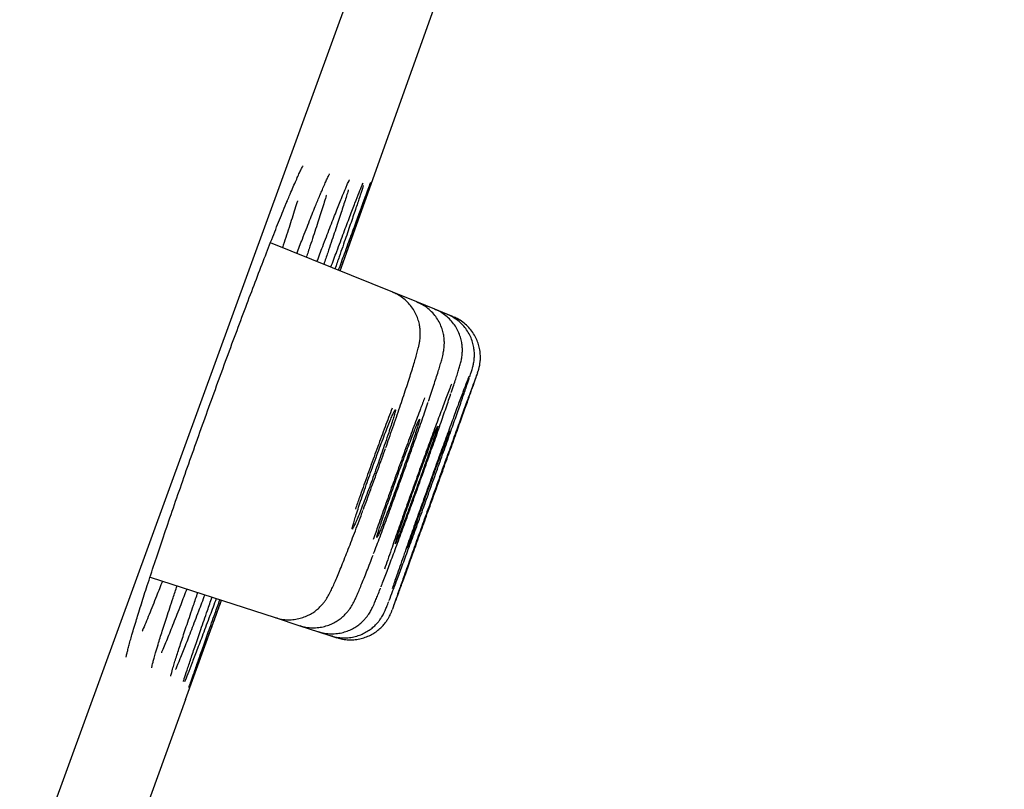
# Model space of a CAD drawing. Header units: millimetres. Extents: x 8 to 1128, y 12 to 2387.
# Tile 86 of 90: x 1057 to 1066, y 2271 to 2278. Entities that reach past the tile are written whole.
import ezdxf

# ---------------------------------------------------------------- set-up
doc = ezdxf.new("R2010")
doc.units = ezdxf.units.MM

msp = doc.modelspace()

# ---------------------------------------------------------------- linework, layer by layer
at = {"color": 7, "linetype": 'Continuous', "lineweight": 30}
for p, q in [((1074.8517, 2318.9764), (1039.538, 2221.9529)), ((1060.3014, 2275.1915), (1059.1862, 2275.6421)), ((1060.5212, 2275.1027), (1060.3014, 2275.1915)), ((1060.686, 2275.0362), (1060.5212, 2275.1027)), ((1060.7958, 2274.9918), (1060.686, 2275.0362)), ((1060.8507, 2274.9696), (1060.7958, 2274.9918)), ((1058.0894, 2272.5945), (1059.23, 2272.2239)), ((1058.4131, 2271.4766), (1058.7411, 2272.3828)), ((1059.23, 2272.2239), (1059.4553, 2272.1507)), ((1059.4553, 2272.1507), (1059.6243, 2272.0958)), ((1059.6243, 2272.0958), (1059.737, 2272.0592)), ((1059.737, 2272.0592), (1059.7933, 2272.0409)), ((1058.4131, 2271.4766), (1057.8177, 2269.8406))]:
    msp.add_line(p, q, dxfattribs=at)
at = {"color": 7, "linetype": 'Continuous', "lineweight": 30, "flags": 128}
msp.add_lwpolyline([(1059.8217, 2275.3853), (1060.9307, 2278.4927), (1061.6347, 2280.4796)], dxfattribs=at)
at = {"color": 7, "linetype": 'Continuous', "lineweight": 30}
for points, knots in [([(1059.3375, 2276.0179), (1059.3444, 2276.0344), (1059.3622, 2276.0774), (1059.3878, 2276.1376), (1059.4143, 2276.1985), (1059.4372, 2276.2496), (1059.4564, 2276.2904), (1059.4708, 2276.3196), (1059.4801, 2276.3371), (1059.4851, 2276.3455), (1059.485, 2276.3454), (1059.485, 2276.3453)], [0, 0, 0, 0, 0.087316, 0.226481, 0.364199, 0.499826, 0.63237, 0.760469, 0.865562, 0.955384, 1, 1, 1, 1]), ([(1059.6391, 2276.0785), (1059.6441, 2276.0906), (1059.6578, 2276.1235), (1059.6766, 2276.1672), (1059.6955, 2276.2097), (1059.7097, 2276.2403), (1059.7192, 2276.2595), (1059.7245, 2276.2694), (1059.7248, 2276.2698), (1059.7249, 2276.27)], [0, 0, 0, 0, 0.107752, 0.292654, 0.473951, 0.650026, 0.7973, 0.923495, 1, 1, 1, 1]), ([(1059.6109, 2275.4705), (1059.6285, 2275.5173), (1059.6707, 2275.6289), (1059.7291, 2275.7812), (1059.7867, 2275.9292), (1059.8349, 2276.0503), (1059.8685, 2276.1325), (1059.8823, 2276.1639), (1059.8867, 2276.1739)], [0, 0, 0, 0, 0.138831, 0.331249, 0.52428, 0.716699, 0.909146, 1, 1, 1, 1]), ([(1059.7375, 2275.4194), (1059.7557, 2275.4684), (1059.798, 2275.5825), (1059.8559, 2275.7375), (1059.9119, 2275.8856), (1059.959, 2276.009), (1059.996, 2276.1036), (1060.0199, 2276.1631), (1060.0276, 2276.1803), (1060.0298, 2276.1854)], [0, 0, 0, 0, 0.121979, 0.283716, 0.445968, 0.607704, 0.769449, 0.931709, 1, 1, 1, 1]), ([(1060.033, 2276.1653), (1060.0319, 2276.1616), (1060.0265, 2276.143), (1060.0064, 2276.0807), (1059.9727, 2275.9792), (1059.9289, 2275.8497), (1059.8757, 2275.6948), (1059.8242, 2275.546), (1059.7877, 2275.4419), (1059.7746, 2275.4044)], [0, 0, 0, 0, 0.0428233, 0.2146357, 0.3869959, 0.5588083, 0.7306228, 0.9029852, 1, 1, 1, 1]), ([(1059.807, 2275.3913), (1059.8255, 2275.442), (1059.8676, 2275.5579), (1059.9248, 2275.7147), (1059.9792, 2275.8634), (1060.0245, 2275.9867), (1060.0603, 2276.0836), (1060.0856, 2276.1511), (1060.0997, 2276.188), (1060.1015, 2276.1914), (1060.102, 2276.1924)], [0, 0, 0, 0, 0.108332, 0.247591, 0.387294, 0.526554, 0.665813, 0.805516, 0.944775, 1, 1, 1, 1]), ([(1060.1017, 2276.188), (1060.1011, 2276.1861), (1060.0992, 2276.1794), (1060.0851, 2276.1381), (1060.0594, 2276.0637), (1060.0231, 2275.9603), (1059.9778, 2275.8318), (1059.9229, 2275.6771), (1059.8701, 2275.5283), (1059.8329, 2275.424), (1059.8194, 2275.3863)], [0, 0, 0, 0, 0.054997, 0.198716, 0.342437, 0.486616, 0.630336, 0.774059, 0.918239, 1, 1, 1, 1]), ([(1059.8828, 2276.1641), (1059.8855, 2276.1704), (1059.8925, 2276.1866), (1059.8999, 2276.2028), (1059.9057, 2276.2145), (1059.9063, 2276.2157), (1059.9066, 2276.2162)], [0, 0, 0, 0, 0.2028294, 0.5250078, 0.8029184, 1, 1, 1, 1]), ([(1060.0258, 2276.1754), (1060.0271, 2276.1786), (1060.0299, 2276.185), (1060.0317, 2276.1886), (1060.0312, 2276.1876), (1060.0312, 2276.1875)], [0, 0, 0, 0, 0.482364, 0.985169, 1, 1, 1, 1]), ([(1059.4271, 2275.5448), (1059.4442, 2275.5892), (1059.4862, 2275.6983), (1059.5449, 2275.8476), (1059.6006, 2275.9869), (1059.6297, 2276.0567), (1059.6425, 2276.0875)], [0, 0, 0, 0, 0.1971372, 0.4842392, 0.7722564, 1, 1, 1, 1]), ([(1059.6969, 2276.0776), (1059.6965, 2276.0762), (1059.6859, 2276.0402), (1059.6562, 2275.9458), (1059.6069, 2275.7922), (1059.5586, 2275.6453), (1059.5247, 2275.5443), (1059.5131, 2275.51)], [0, 0, 0, 0, 0.011438, 0.292483, 0.573515, 0.855442, 1, 1, 1, 1]), ([(1059.8974, 2276.1262), (1059.8964, 2276.1229), (1059.8882, 2276.0946), (1059.8629, 2276.015), (1059.8217, 2275.8877), (1059.7698, 2275.7317), (1059.7201, 2275.5843), (1059.6849, 2275.4816), (1059.6725, 2275.4456)], [0, 0, 0, 0, 0.027992, 0.242407, 0.456141, 0.669873, 0.884286, 1, 1, 1, 1]), ([(1058.0043, 2272.3311), (1058.0213, 2272.3845), (1058.0566, 2272.4954), (1058.1203, 2272.6893), (1058.1919, 2272.9035), (1058.2702, 2273.1336), (1058.3538, 2273.3756), (1058.4416, 2273.6267), (1058.5326, 2273.8839), (1058.6257, 2274.1436), (1058.7196, 2274.4029), (1058.8131, 2274.6581), (1058.9051, 2274.9063), (1058.9946, 2275.1445), (1059.0801, 2275.3691), (1059.1608, 2275.5781), (1059.2354, 2275.7676), (1059.296, 2275.9186), (1059.3281, 2275.996), (1059.3407, 2276.0263)], [0, 0, 0, 0, 0.05617, 0.116665, 0.176968, 0.237272, 0.297768, 0.358072, 0.418354, 0.478828, 0.53911, 0.599373, 0.659827, 0.720089, 0.780352, 0.840806, 0.901068, 0.96135, 1, 1, 1, 1]), ([(1059.4324, 2276.0244), (1059.4322, 2276.0239), (1059.4192, 2275.9798), (1059.384, 2275.8684), (1059.339, 2275.7268), (1059.3066, 2275.6287), (1059.2964, 2275.5976)], [0, 0, 0, 0, 0.004841, 0.408042, 0.812529, 1, 1, 1, 1]), ([(1060.2387, 2273.7765), (1060.2487, 2273.8047), (1060.2703, 2273.8659), (1060.3023, 2273.9579), (1060.3349, 2274.0521), (1060.366, 2274.1433), (1060.3954, 2274.2306), (1060.4228, 2274.3131), (1060.448, 2274.3901), (1060.4706, 2274.4609), (1060.4906, 2274.525), (1060.5078, 2274.5825), (1060.5227, 2274.6348), (1060.5335, 2274.6763), (1060.5414, 2274.7111), (1060.5466, 2274.7387), (1060.5504, 2274.7666), (1060.5527, 2274.7948), (1060.5531, 2274.8285), (1060.5502, 2274.8681), (1060.5421, 2274.9132), (1060.5272, 2274.9619), (1060.5046, 2275.0114), (1060.4741, 2275.0592), (1060.4363, 2275.1033), (1060.3916, 2275.1417), (1060.3463, 2275.1717), (1060.3143, 2275.1846), (1060.3007, 2275.1901)], [0, 0, 0, 0, 0.044014, 0.09544, 0.147386, 0.199778, 0.252556, 0.305645, 0.358984, 0.412567, 0.466502, 0.520834, 0.576598, 0.636948, 0.675015, 0.708676, 0.730035, 0.750145, 0.769961, 0.790841, 0.814153, 0.839543, 0.866202, 0.893714, 0.921788, 0.950207, 0.978826, 1, 1, 1, 1]), ([(1060.6268, 2274.1971), (1060.6287, 2274.2025), (1060.6399, 2274.2356), (1060.6583, 2274.2909), (1060.6818, 2274.3619), (1060.7023, 2274.4255), (1060.7202, 2274.4822), (1060.7354, 2274.5325), (1060.7488, 2274.5793), (1060.7578, 2274.6142), (1060.7644, 2274.6463), (1060.7682, 2274.6702), (1060.7711, 2274.6963), (1060.7725, 2274.7283), (1060.7709, 2274.7667), (1060.7646, 2274.8112), (1060.7515, 2274.8599), (1060.7309, 2274.9098), (1060.7024, 2274.9583), (1060.6665, 2275.0035), (1060.6236, 2275.0436), (1060.575, 2275.0778), (1060.539, 2275.0942), (1060.521, 2275.1024)], [0, 0, 0, 0, 0.0143897, 0.0880641, 0.161962, 0.2361447, 0.3105694, 0.3860609, 0.4658106, 0.5574066, 0.5953336, 0.6224781, 0.6481163, 0.6735561, 0.7012208, 0.7328986, 0.7676518, 0.804252, 0.8421959, 0.8810431, 0.9204479, 0.9601814, 1, 1, 1, 1]), ([(1060.8345, 2274.2757), (1060.8386, 2274.2878), (1060.8505, 2274.3229), (1060.8671, 2274.373), (1060.8844, 2274.4262), (1060.899, 2274.4724), (1060.9117, 2274.5143), (1060.92, 2274.5439), (1060.9264, 2274.5716), (1060.9303, 2274.5917), (1060.9338, 2274.6147), (1060.9363, 2274.6439), (1060.9367, 2274.6801), (1060.9329, 2274.7231), (1060.9229, 2274.7711), (1060.9057, 2274.821), (1060.8808, 2274.8704), (1060.8481, 2274.9173), (1060.8083, 2274.96), (1060.7619, 2274.9964), (1060.7205, 2275.0219), (1060.6936, 2275.0316), (1060.6853, 2275.0346)], [0, 0, 0, 0, 0.044976, 0.129533, 0.214007, 0.29998, 0.39023, 0.492626, 0.531223, 0.559065, 0.585529, 0.611831, 0.641313, 0.676217, 0.714943, 0.755984, 0.798928, 0.843185, 0.888256, 0.933815, 0.979653, 1, 1, 1, 1]), ([(1061.0026, 2274.4183), (1061.0054, 2274.4268), (1061.0129, 2274.4495), (1061.0206, 2274.4738), (1061.0269, 2274.4947), (1061.0313, 2274.5106), (1061.035, 2274.5255), (1061.0389, 2274.5437), (1061.0427, 2274.5664), (1061.0457, 2274.5964), (1061.0465, 2274.6339), (1061.0427, 2274.678), (1061.0328, 2274.7261), (1061.0159, 2274.7757), (1060.9911, 2274.8251), (1060.9586, 2274.8721), (1060.9189, 2274.9149), (1060.8726, 2274.9514), (1060.831, 2274.9772), (1060.8038, 2274.9871), (1060.7952, 2274.9902)], [0, 0, 0, 0, 0.073635, 0.197486, 0.278514, 0.327451, 0.368084, 0.399192, 0.429664, 0.463099, 0.504885, 0.553713, 0.606083, 0.66227, 0.721416, 0.782454, 0.844643, 0.907518, 0.970785, 1, 1, 1, 1]), ([(1061.0751, 2274.4557), (1061.077, 2274.4613), (1061.0795, 2274.4688), (1061.0835, 2274.4816), (1061.0867, 2274.4927), (1061.0906, 2274.5082), (1061.0951, 2274.5296), (1061.0992, 2274.558), (1061.1015, 2274.5957), (1061.0995, 2274.6406), (1061.0912, 2274.69), (1061.076, 2274.7401), (1061.0536, 2274.7895), (1061.0232, 2274.8374), (1060.9854, 2274.8815), (1060.9408, 2274.9199), (1060.8955, 2274.9499), (1060.8636, 2274.9627), (1060.8501, 2274.9681)], [0, 0, 0, 0, 0.127191, 0.171239, 0.203199, 0.229142, 0.259206, 0.299656, 0.348287, 0.413282, 0.482395, 0.551294, 0.625439, 0.702373, 0.781, 0.860635, 0.940857, 1, 1, 1, 1]), ([(1060.301, 2272.3054), (1060.3019, 2272.3076), (1060.3057, 2272.3173), (1060.3236, 2272.3656), (1060.354, 2272.4483), (1060.3948, 2272.5601), (1060.4435, 2272.694), (1060.4993, 2272.8477), (1060.5602, 2273.0161), (1060.6247, 2273.1948), (1060.6909, 2273.3785), (1060.757, 2273.5621), (1060.821, 2273.7405), (1060.8811, 2273.9083), (1060.9358, 2274.0613), (1060.9832, 2274.1942), (1061.0225, 2274.3049), (1061.0512, 2274.3865), (1061.0678, 2274.4341), (1061.0708, 2274.4433), (1061.0715, 2274.4455)], [0, 0, 0, 0, 0.017726, 0.077933, 0.13814, 0.198345, 0.258551, 0.318757, 0.378963, 0.439168, 0.499374, 0.55958, 0.619787, 0.679994, 0.740201, 0.800408, 0.860616, 0.920824, 0.981031, 1, 1, 1, 1]), ([(1061.0732, 2274.4535), (1061.0695, 2274.4437), (1061.0617, 2274.4236), (1061.0368, 2274.3561), (1061.002, 2274.2613), (1060.9583, 2274.1412), (1060.9066, 2273.9991), (1060.8488, 2273.8396), (1060.7863, 2273.6666), (1060.721, 2273.4855), (1060.6546, 2273.3012), (1060.589, 2273.1189), (1060.5263, 2272.944), (1060.4753, 2272.8016), (1060.4352, 2272.6895), (1060.4154, 2272.6337), (1060.4054, 2272.6058)], [0, 0, 0, 0, 0.071273, 0.147093, 0.222913, 0.298733, 0.374552, 0.450371, 0.526191, 0.60201, 0.67783, 0.75365, 0.82947, 0.905291, 0.952645, 1, 1, 1, 1]), ([(1060.2688, 2272.3798), (1060.2696, 2272.3819), (1060.2776, 2272.4021), (1060.3026, 2272.4677), (1060.3435, 2272.5765), (1060.3934, 2272.7111), (1060.4499, 2272.8646), (1060.5114, 2273.0331), (1060.5764, 2273.212), (1060.6428, 2273.396), (1060.7089, 2273.58), (1060.7727, 2273.7588), (1060.8324, 2273.9271), (1060.8864, 2274.0804), (1060.9333, 2274.2147), (1060.9705, 2274.323), (1060.9925, 2274.3876), (1060.9988, 2274.4071), (1060.9992, 2274.4085)], [0, 0, 0, 0, 0.008135, 0.078598, 0.149058, 0.219517, 0.289973, 0.360429, 0.430881, 0.501334, 0.571787, 0.64224, 0.712695, 0.78315, 0.853609, 0.924068, 0.994531, 1, 1, 1, 1]), ([(1060.9963, 2274.4247), (1060.9903, 2274.4094), (1060.9763, 2274.3738), (1060.9423, 2274.284), (1060.8978, 2274.165), (1060.8452, 2274.0227), (1060.7867, 2273.8632), (1060.7236, 2273.69), (1060.6579, 2273.5087), (1060.5914, 2273.324), (1060.5259, 2273.1414), (1060.4634, 2272.966), (1060.4129, 2272.8232), (1060.3733, 2272.7107), (1060.3538, 2272.6546), (1060.344, 2272.6266)], [0, 0, 0, 0, 0.062407, 0.145763, 0.229118, 0.312468, 0.395819, 0.479165, 0.562512, 0.645857, 0.729202, 0.812549, 0.895897, 0.947948, 1, 1, 1, 1]), ([(1060.1947, 2272.505), (1060.1949, 2272.5056), (1060.2062, 2272.5341), (1060.2374, 2272.6156), (1060.2873, 2272.7472), (1060.345, 2272.902), (1060.4073, 2273.0708), (1060.4728, 2273.2503), (1060.5395, 2273.4349), (1060.6057, 2273.6196), (1060.6694, 2273.799), (1060.7289, 2273.9684), (1060.7817, 2274.1207), (1060.8162, 2274.2212), (1060.83, 2274.2625), (1060.8316, 2274.2674)], [0, 0, 0, 0, 0.00173, 0.091415, 0.1811, 0.270772, 0.360444, 0.450105, 0.539765, 0.629422, 0.719079, 0.80874, 0.898402, 0.988076, 1, 1, 1, 1]), ([(1060.8373, 2274.3534), (1060.8337, 2274.3443), (1060.818, 2274.3044), (1060.7813, 2274.208), (1060.7282, 2274.0671), (1060.6687, 2273.9067), (1060.6049, 2273.7332), (1060.5387, 2273.5512), (1060.472, 2273.3659), (1060.4065, 2273.1826), (1060.3442, 2273.0065), (1060.2941, 2272.8631), (1060.255, 2272.7501), (1060.2357, 2272.6938), (1060.2261, 2272.6656)], [0, 0, 0, 0, 0.028349, 0.123179, 0.217996, 0.312813, 0.407617, 0.50242, 0.597217, 0.692014, 0.786813, 0.881612, 0.940806, 1, 1, 1, 1]), ([(1060.5923, 2274.2277), (1060.5799, 2274.1952), (1060.5496, 2274.1163), (1060.4945, 2273.9695), (1060.4301, 2273.7955), (1060.3633, 2273.6125), (1060.2961, 2273.4261), (1060.2307, 2273.2422), (1060.1724, 2273.0763), (1060.1392, 2272.9799), (1060.1245, 2272.9373)], [0, 0, 0, 0, 0.093559, 0.227094, 0.360592, 0.494089, 0.627564, 0.76104, 0.894518, 1, 1, 1, 1]), ([(1060.1272, 2272.8083), (1060.1463, 2272.8585), (1060.1844, 2272.959), (1060.248, 2273.13), (1060.3141, 2273.3101), (1060.3814, 2273.4958), (1060.4476, 2273.6813), (1060.5115, 2273.8623), (1060.5698, 2274.0301), (1060.6074, 2274.1394), (1060.6226, 2274.1851), (1060.6229, 2274.1859)], [0, 0, 0, 0, 0.124722, 0.249444, 0.374134, 0.498824, 0.6235, 0.748176, 0.872862, 0.997548, 1, 1, 1, 1]), ([(1060.2645, 2273.9106), (1060.272, 2273.9334), (1060.2873, 2273.9798), (1060.3046, 2274.035), (1060.3173, 2274.0783), (1060.3245, 2274.1069), (1060.3263, 2274.1206), (1060.3224, 2274.1187), (1060.313, 2274.1013), (1060.2984, 2274.0692), (1060.2789, 2274.0227), (1060.2553, 2273.964), (1060.2279, 2273.8937), (1060.198, 2273.815), (1060.1658, 2273.7288), (1060.1329, 2273.639), (1060.0995, 2273.5466), (1060.0673, 2273.4559), (1060.0366, 2273.3678), (1060.0087, 2273.2863), (1059.9841, 2273.2123), (1059.9637, 2273.1492), (1059.9479, 2273.0977), (1059.9373, 2273.0601), (1059.932, 2273.0369), (1059.9324, 2273.0291), (1059.9384, 2273.0368), (1059.9498, 2273.0597), (1059.9663, 2273.0975), (1059.9874, 2273.1485), (1060.0126, 2273.2122), (1060.0409, 2273.2855), (1060.072, 2273.3678), (1060.1043, 2273.4551), (1060.1377, 2273.5467), (1060.1706, 2273.6383), (1060.2024, 2273.7287), (1060.2348, 2273.8222), (1060.254, 2273.8792), (1060.2645, 2273.9106)], [0, 0, 0, 0, 0.026473, 0.053714, 0.080186, 0.107426, 0.133906, 0.161154, 0.187636, 0.214887, 0.241364, 0.26861, 0.295076, 0.32231, 0.348764, 0.375985, 0.402431, 0.429644, 0.45609, 0.483303, 0.509756, 0.536977, 0.563443, 0.590676, 0.617153, 0.644398, 0.670881, 0.698132, 0.724612, 0.75186, 0.77833, 0.805568, 0.832025, 0.85925, 0.885698, 0.912912, 0.939357, 0.966569, 1, 1, 1, 1]), ([(1060.2961, 2274.1354), (1060.2854, 2274.1072), (1060.2544, 2274.026), (1060.1986, 2273.8756), (1060.1312, 2273.6919), (1060.0637, 2273.5045), (1060.0063, 2273.3428), (1059.9738, 2273.2491), (1059.9616, 2273.2141)], [0, 0, 0, 0, 0.103359, 0.298418, 0.493478, 0.68848, 0.883482, 1, 1, 1, 1]), ([(1060.4835, 2273.8293), (1060.4911, 2273.8519), (1060.5065, 2273.8977), (1060.5241, 2273.9522), (1060.5372, 2273.9948), (1060.5449, 2274.0227), (1060.5471, 2274.0359), (1060.5438, 2274.0336), (1060.535, 2274.0159), (1060.5211, 2273.9836), (1060.5022, 2273.937), (1060.4792, 2273.8784), (1060.4524, 2273.8083), (1060.4229, 2273.73), (1060.3912, 2273.6442), (1060.3586, 2273.555), (1060.3255, 2273.4632), (1060.2934, 2273.3732), (1060.2628, 2273.2858), (1060.2349, 2273.2051), (1060.21, 2273.1319), (1060.1894, 2273.0696), (1060.1732, 2273.0188), (1060.1622, 2272.9819), (1060.1565, 2272.9593), (1060.1563, 2272.952), (1060.1617, 2272.9602), (1060.1725, 2272.9833), (1060.1884, 2273.0213), (1060.2088, 2273.0723), (1060.2335, 2273.1358), (1060.2612, 2273.2088), (1060.2918, 2273.2907), (1060.3238, 2273.3775), (1060.3569, 2273.4685), (1060.3895, 2273.5594), (1060.4213, 2273.6491), (1060.4537, 2273.7418), (1060.4729, 2273.7982), (1060.4835, 2273.8293)], [0, 0, 0, 0, 0.02647, 0.053708, 0.080178, 0.107415, 0.133889, 0.16113, 0.187606, 0.214849, 0.24132, 0.26856, 0.295024, 0.322256, 0.348713, 0.375938, 0.402391, 0.42961, 0.456064, 0.483284, 0.509742, 0.536968, 0.563434, 0.590667, 0.617139, 0.64438, 0.670855, 0.698098, 0.724571, 0.751812, 0.778279, 0.805514, 0.831973, 0.8592, 0.885653, 0.912874, 0.939327, 0.966546, 1, 1, 1, 1]), ([(1060.6472, 2273.7691), (1060.6548, 2273.7915), (1060.6704, 2273.8368), (1060.6883, 2273.8906), (1060.7018, 2273.9325), (1060.71, 2273.9598), (1060.7127, 2273.9724), (1060.71, 2273.9696), (1060.7017, 2273.9515), (1060.6884, 2273.9189), (1060.67, 2273.8722), (1060.6476, 2273.8136), (1060.6212, 2273.7435), (1060.5922, 2273.6654), (1060.5608, 2273.5799), (1060.5285, 2273.4911), (1060.4956, 2273.3998), (1060.4637, 2273.3103), (1060.433, 2273.2235), (1060.405, 2273.1435), (1060.38, 2273.0709), (1060.3591, 2273.0093), (1060.3425, 2272.9592), (1060.3311, 2272.923), (1060.3249, 2272.901), (1060.3242, 2272.8943), (1060.3291, 2272.9029), (1060.3392, 2272.9264), (1060.3546, 2272.9646), (1060.3744, 2273.0157), (1060.3986, 2273.0792), (1060.4259, 2273.1521), (1060.456, 2273.2337), (1060.4877, 2273.3203), (1060.5205, 2273.4108), (1060.553, 2273.5012), (1060.5847, 2273.5904), (1060.6171, 2273.6824), (1060.6365, 2273.7383), (1060.6472, 2273.7691)], [0, 0, 0, 0, 0.026468, 0.053703, 0.08017, 0.107405, 0.133875, 0.161112, 0.187581, 0.214819, 0.241286, 0.268521, 0.294984, 0.322215, 0.348675, 0.375902, 0.40236, 0.429585, 0.456044, 0.48327, 0.509731, 0.53696, 0.563426, 0.590659, 0.617128, 0.644364, 0.670834, 0.698071, 0.72454, 0.751776, 0.77824, 0.805473, 0.831933, 0.859162, 0.88562, 0.912845, 0.939304, 0.966529, 1, 1, 1, 1]), ([(1060.8215, 2273.9265), (1060.8213, 2273.9265), (1060.8207, 2273.9265), (1060.8133, 2273.9087), (1060.8008, 2273.8767), (1060.7831, 2273.83), (1060.7613, 2273.7716), (1060.7355, 2273.7018), (1060.7069, 2273.6239), (1060.6759, 2273.5388), (1060.6438, 2273.4502), (1060.611, 2273.3593), (1060.5791, 2273.2701), (1060.5483, 2273.1837), (1060.5201, 2273.1039), (1060.4947, 2273.0317), (1060.4734, 2272.9703), (1060.4563, 2272.9203), (1060.4444, 2272.8846), (1060.4373, 2272.8623), (1060.4372, 2272.86), (1060.4371, 2272.8589)], [0, 0, 0, 0, 0.038365, 0.091288, 0.145747, 0.198668, 0.253124, 0.306042, 0.360494, 0.41341, 0.46786, 0.520775, 0.575224, 0.62814, 0.682591, 0.73551, 0.789963, 0.842885, 0.897341, 0.950265, 1, 1, 1, 1]), ([(1060.8768, 2273.9053), (1060.8767, 2273.9052), (1060.8764, 2273.9051), (1060.8697, 2273.8872), (1060.8577, 2273.855), (1060.8406, 2273.8082), (1060.8193, 2273.7497), (1060.7939, 2273.6799), (1060.7657, 2273.602), (1060.7349, 2273.5169), (1060.703, 2273.4285), (1060.6703, 2273.3378), (1060.6384, 2273.2488), (1060.6074, 2273.1625), (1060.5789, 2273.083), (1060.5532, 2273.011), (1060.5315, 2272.95), (1060.5139, 2272.9003), (1060.5015, 2272.8648), (1060.4939, 2272.8428), (1060.4933, 2272.8407), (1060.4931, 2272.8396)], [0, 0, 0, 0, 0.0383494, 0.091273, 0.1457314, 0.1986544, 0.2531122, 0.3060348, 0.3604921, 0.4134148, 0.4678721, 0.5207951, 0.5752529, 0.6281765, 0.6826348, 0.735559, 0.7900179, 0.8429423, 0.8974015, 0.9503258, 1, 1, 1, 1]), ([(1060.0336, 2273.2108), (1060.0337, 2273.2113), (1060.0553, 2273.2686), (1060.1009, 2273.3932), (1060.1685, 2273.5793), (1060.2126, 2273.7033), (1060.2346, 2273.7653)], [0, 0, 0, 0, 0.002901, 0.335291, 0.66768, 1, 1, 1, 1]), ([(1059.2306, 2272.2256), (1059.2394, 2272.2224), (1059.2674, 2272.2123), (1059.3165, 2272.2054), (1059.375, 2272.2039), (1059.4306, 2272.2109), (1059.4824, 2272.2246), (1059.5296, 2272.244), (1059.5716, 2272.2676), (1059.6077, 2272.2938), (1059.6377, 2272.3207), (1059.6616, 2272.3466), (1059.6805, 2272.3704), (1059.6956, 2272.3921), (1059.7084, 2272.4128), (1059.7208, 2272.4346), (1059.7355, 2272.463), (1059.7526, 2272.4991), (1059.7735, 2272.5462), (1059.7969, 2272.6012), (1059.8226, 2272.6632), (1059.8507, 2272.7329), (1059.8804, 2272.8078), (1059.9115, 2272.8877), (1059.9439, 2272.972), (1059.9776, 2273.0608), (1060.0063, 2273.137), (1060.024, 2273.1847), (1060.0297, 2273.2001)], [0, 0, 0, 0, 0.014822, 0.046907, 0.077581, 0.106993, 0.135207, 0.162226, 0.187975, 0.212263, 0.234785, 0.255466, 0.275063, 0.2952, 0.317373, 0.344327, 0.38082, 0.440986, 0.50352, 0.562812, 0.625435, 0.685883, 0.744985, 0.802967, 0.859866, 0.916099, 0.972747, 1, 1, 1, 1]), ([(1059.4557, 2272.1516), (1059.4737, 2272.1463), (1059.5109, 2272.1355), (1059.5687, 2272.1304), (1059.6259, 2272.1329), (1059.6798, 2272.1431), (1059.7296, 2272.1596), (1059.7746, 2272.1811), (1059.8141, 2272.2063), (1059.8477, 2272.2335), (1059.875, 2272.2606), (1059.8964, 2272.2859), (1059.9129, 2272.3085), (1059.9259, 2272.3285), (1059.9368, 2272.3472), (1059.9472, 2272.3668), (1059.9598, 2272.3924), (1059.9747, 2272.4255), (1059.9936, 2272.4695), (1060.0152, 2272.5216), (1060.0391, 2272.581), (1060.0657, 2272.6483), (1060.0932, 2272.7188), (1060.1128, 2272.77), (1060.1221, 2272.7943)], [0, 0, 0, 0, 0.037323, 0.076928, 0.114839, 0.151186, 0.186014, 0.219285, 0.25086, 0.280423, 0.307465, 0.331811, 0.354534, 0.377842, 0.403718, 0.435614, 0.479599, 0.55442, 0.631818, 0.705563, 0.783447, 0.859004, 0.933115, 1, 1, 1, 1]), ([(1060.344, 2272.6266), (1060.329, 2272.5835), (1060.3107, 2272.531), (1060.2981, 2272.4938), (1060.2958, 2272.4872)], [0, 0, 0, 0, 0.822102, 1, 1, 1, 1]), ([(1060.4054, 2272.6058), (1060.3907, 2272.5645), (1060.3614, 2272.482), (1060.3288, 2272.3897), (1060.3057, 2272.3239), (1060.2994, 2272.305), (1060.2964, 2272.2961)], [0, 0, 0, 0, 0.256667, 0.513333, 0.77, 1, 1, 1, 1]), ([(1058.2023, 2272.5578), (1058.184, 2272.5112), (1058.1405, 2272.4003), (1058.0805, 2272.2519), (1058.0368, 2272.1453), (1058.0185, 2272.1028), (1058.0171, 2272.0995)], [0, 0, 0, 0, 0.258553, 0.61507, 0.970454, 1, 1, 1, 1]), ([(1058.4246, 2272.4856), (1058.4058, 2272.4366), (1058.3621, 2272.3232), (1058.3015, 2272.1693), (1058.2438, 2272.0258), (1058.2078, 2271.938), (1058.1937, 2271.9055), (1058.193, 2271.9039)], [0, 0, 0, 0, 0.199903, 0.462504, 0.72427, 0.986108, 1, 1, 1, 1]), ([(1058.2419, 2272.229), (1058.2603, 2272.2853), (1058.289, 2272.3733), (1058.3239, 2272.477), (1058.3364, 2272.5143)], [0, 0, 0, 0, 0.640863, 1, 1, 1, 1]), ([(1059.6246, 2272.0966), (1059.6431, 2272.0913), (1059.6807, 2272.0805), (1059.7388, 2272.0755), (1059.7959, 2272.0782), (1059.8498, 2272.0885), (1059.8994, 2272.1051), (1059.9443, 2272.1268), (1059.9839, 2272.1522), (1060.0177, 2272.1798), (1060.0453, 2272.2076), (1060.0668, 2272.2335), (1060.083, 2272.2562), (1060.0951, 2272.2756), (1060.1047, 2272.2926), (1060.1131, 2272.3088), (1060.1219, 2272.3271), (1060.1331, 2272.3523), (1060.1473, 2272.3859), (1060.1662, 2272.4325), (1060.1804, 2272.4679), (1060.1894, 2272.4911), (1060.1901, 2272.4931)], [0, 0, 0, 0, 0.051147, 0.10412, 0.154814, 0.203399, 0.249926, 0.294351, 0.336509, 0.376032, 0.412193, 0.444135, 0.472368, 0.499471, 0.528634, 0.563111, 0.608878, 0.678579, 0.785871, 0.885047, 0.990204, 1, 1, 1, 1]), ([(1058.5881, 2272.4325), (1058.5687, 2272.3814), (1058.525, 2272.2656), (1058.4653, 2272.1102), (1058.4081, 2271.9632), (1058.3611, 2271.8456), (1058.3323, 2271.7749), (1058.3223, 2271.7519), (1058.3218, 2271.7508)], [0, 0, 0, 0, 0.163645, 0.370353, 0.576405, 0.782484, 0.989221, 1, 1, 1, 1]), ([(1058.6928, 2272.3985), (1058.6731, 2272.3453), (1058.6294, 2272.2274), (1058.5703, 2272.0695), (1058.5148, 2271.9227), (1058.4683, 2271.8014), (1058.4322, 2271.7092), (1058.4109, 2271.656), (1058.405, 2271.6425), (1058.4044, 2271.6413)], [0, 0, 0, 0, 0.138688, 0.30784, 0.476454, 0.645075, 0.814234, 0.982855, 1, 1, 1, 1]), ([(1058.4261, 2272.1622), (1058.445, 2272.2185), (1058.4751, 2272.308), (1058.5114, 2272.4137), (1058.5249, 2272.453)], [0, 0, 0, 0, 0.627992, 1, 1, 1, 1]), ([(1058.7387, 2272.3835), (1058.7189, 2272.329), (1058.6755, 2272.2096), (1058.6173, 2272.0502), (1058.5634, 2271.9027), (1058.5189, 2271.7817), (1058.4835, 2271.6861), (1058.4589, 2271.6206), (1058.4462, 2271.5873), (1058.4447, 2271.5844), (1058.4445, 2271.5839)], [0, 0, 0, 0, 0.119767, 0.262492, 0.404763, 0.547033, 0.689757, 0.832028, 0.9743, 1, 1, 1, 1]), ([(1058.5519, 2272.115), (1058.5713, 2272.1712), (1058.6027, 2272.2622), (1058.6403, 2272.3697), (1058.6547, 2272.4108)], [0, 0, 0, 0, 0.6170997, 1, 1, 1, 1]), ([(1058.6203, 2272.0905), (1058.6402, 2272.1466), (1058.6726, 2272.238), (1058.7111, 2272.346), (1058.726, 2272.3877)], [0, 0, 0, 0, 0.613735, 1, 1, 1, 1]), ([(1057.9612, 2272.1914), (1057.9675, 2272.2122), (1057.9815, 2272.258), (1057.998, 2272.3102), (1058.007, 2272.3387)], [0, 0, 0, 0, 0.452398, 1, 1, 1, 1]), ([(1059.7375, 2272.0608), (1059.7449, 2272.0581), (1059.7714, 2272.0483), (1059.819, 2272.0411), (1059.8775, 2272.039), (1059.9333, 2272.0455), (1059.9852, 2272.0587), (1060.0328, 2272.0778), (1060.0754, 2272.1014), (1060.1127, 2272.1283), (1060.1442, 2272.1568), (1060.1697, 2272.185), (1060.1891, 2272.2107), (1060.2033, 2272.2325), (1060.2134, 2272.2503), (1060.221, 2272.2648), (1060.2272, 2272.2779), (1060.2335, 2272.2916), (1060.2424, 2272.3127), (1060.2522, 2272.3369), (1060.262, 2272.3619), (1060.2651, 2272.3701)], [0, 0, 0, 0, 0.02516, 0.090224, 0.152359, 0.211864, 0.26887, 0.323388, 0.375319, 0.424433, 0.470273, 0.511908, 0.547844, 0.577958, 0.605335, 0.634411, 0.668484, 0.714102, 0.783688, 0.929325, 1, 1, 1, 1]), ([(1059.7937, 2272.0421), (1059.81, 2272.0371), (1059.8455, 2272.0264), (1059.9016, 2272.0208), (1059.959, 2272.0227), (1060.0131, 2272.0323), (1060.0632, 2272.0483), (1060.1087, 2272.0696), (1060.149, 2272.0948), (1060.184, 2272.1228), (1060.2134, 2272.1522), (1060.2373, 2272.1812), (1060.2554, 2272.2077), (1060.2682, 2272.2297), (1060.2767, 2272.2464), (1060.2822, 2272.2583), (1060.2861, 2272.2672), (1060.2894, 2272.2751), (1060.2929, 2272.2839), (1060.2956, 2272.2908), (1060.2972, 2272.2952)], [0, 0, 0, 0, 0.068148, 0.147787, 0.223956, 0.296922, 0.366776, 0.433474, 0.496847, 0.55659, 0.612211, 0.662879, 0.706913, 0.741535, 0.767802, 0.791715, 0.817909, 0.853444, 0.907033, 1, 1, 1, 1]), ([(1058.159, 2271.9673), (1058.1706, 2272.0048), (1058.1942, 2272.0815), (1058.2258, 2272.1791), (1058.2419, 2272.229)], [0, 0, 0, 0, 0.488939, 1, 1, 1, 1]), ([(1057.9241, 2272.0674), (1057.9275, 2272.0791), (1057.9373, 2272.1125), (1057.9495, 2272.1535), (1057.9594, 2272.1858), (1057.9612, 2272.1914)], [0, 0, 0, 0, 0.307431, 0.879494, 1, 1, 1, 1]), ([(1058.2909, 2271.7413), (1058.2955, 2271.757), (1058.3072, 2271.7971), (1058.3367, 2271.8907), (1058.3767, 2272.014), (1058.4097, 2272.1128), (1058.4261, 2272.1622)], [0, 0, 0, 0, 0.1826163, 0.4669079, 0.733454, 1, 1, 1, 1]), ([(1058.3938, 2271.6412), (1058.3962, 2271.6493), (1058.4029, 2271.6724), (1058.4253, 2271.7416), (1058.4591, 2271.8435), (1058.5011, 2271.9674), (1058.5349, 2272.0658), (1058.5519, 2272.115)], [0, 0, 0, 0, 0.122228, 0.349304, 0.575658, 0.787829, 1, 1, 1, 1]), ([(1057.8718, 2271.8625), (1057.8719, 2271.863), (1057.872, 2271.8642), (1057.8739, 2271.8753), (1057.878, 2271.8948), (1057.885, 2271.9246), (1057.8953, 2271.9649), (1057.9083, 2272.0125), (1057.9191, 2272.0499), (1057.9241, 2272.0674)], [0, 0, 0, 0, 0.089344, 0.206598, 0.345073, 0.501174, 0.669542, 0.845294, 1, 1, 1, 1]), ([(1058.4431, 2271.5834), (1058.444, 2271.5865), (1058.4463, 2271.5945), (1058.4621, 2271.6409), (1058.4885, 2271.7171), (1058.5245, 2271.8199), (1058.568, 2271.9432), (1058.6029, 2272.0414), (1058.6203, 2272.0905)], [0, 0, 0, 0, 0.1153535, 0.296722, 0.4786688, 0.6600373, 0.8300186, 1, 1, 1, 1]), ([(1058.1041, 2271.7666), (1058.1041, 2271.7666), (1058.1041, 2271.7667), (1058.1057, 2271.7751), (1058.1095, 2271.7916), (1058.1162, 2271.8183), (1058.1264, 2271.8555), (1058.1379, 2271.8959), (1058.1472, 2271.927), (1058.1509, 2271.9392)], [0, 0, 0, 0, 0.065839, 0.1869183, 0.3333503, 0.5014793, 0.684782, 0.8770498, 1, 1, 1, 1]), ([(1058.1509, 2271.9392), (1058.1543, 2271.9506), (1058.1578, 2271.9623), (1058.162, 2271.9759), (1058.1621, 2271.9762)], [0, 0, 0, 0, 0.977149, 1, 1, 1, 1]), ([(1058.2779, 2271.6908), (1058.2779, 2271.6908), (1058.2777, 2271.6897), (1058.2785, 2271.694), (1058.281, 2271.7041), (1058.2859, 2271.7229), (1058.2914, 2271.7418), (1058.2941, 2271.7513)], [0, 0, 0, 0, 0.003659, 0.190837, 0.428166, 0.713747, 1, 1, 1, 1])]:
    msp.add_open_spline(points, degree=3, knots=knots, dxfattribs=at)

doc.saveas('drawing.dxf')
